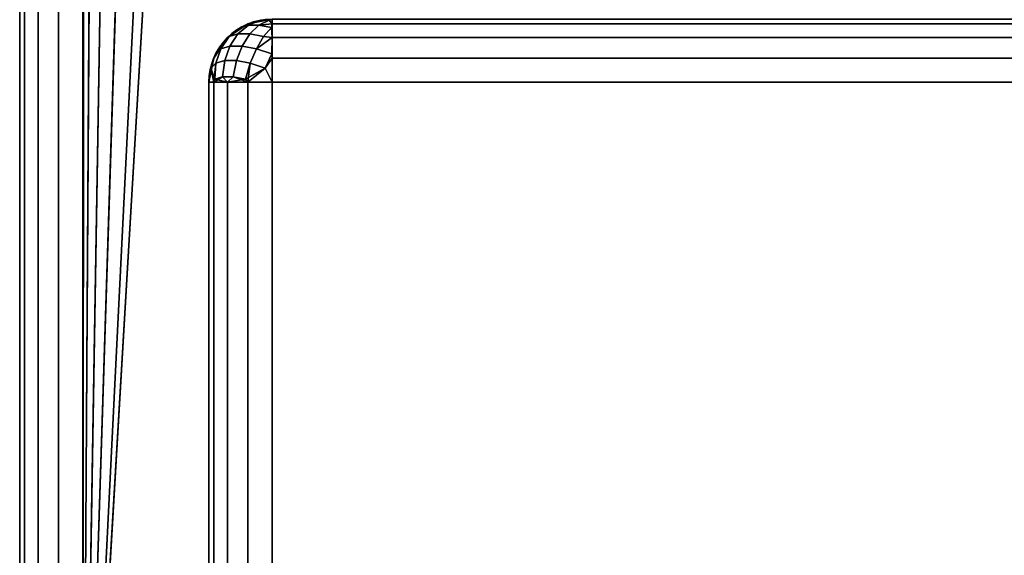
# Model space of a CAD drawing. Header units: millimetres. Extents: x -10 to 414, y -927 to 10.
# Tile 2 of 31: x 0 to 15.61, y -891.5 to -883.01. Entities that reach past the tile are written whole.
import ezdxf

# ---------------------------------------------------------------- set-up
doc = ezdxf.new("R2010")
doc.units = ezdxf.units.MM
doc.header["$MEASUREMENT"] = 0
for name, color, linetype, lineweight in [('0 Misc', 7, 'Continuous', 35), ('10 Raster Images', 7, 'Continuous', 35), ('5 Hatches', 7, 'Continuous', 35)]:
    doc.layers.add(name, color=color, linetype=linetype, lineweight=lineweight)

msp = doc.modelspace()

# ---------------------------------------------------------------- linework, layer by layer
at = {"layer": '0 Misc', "color": 160, "linetype": 'Continuous', "lineweight": 25}
for p, q in [((0, -1, 1194), (0, -899, 1194)), ((0, -899, 1174), (0, -1, 1174)), ((1, -899, 1195), (1, -1, 1195)), ((1, -881, 1173), (1, -899, 1173)), ((1.012, -881.156, 1173), (1, -899, 1173)), ((1.109, -881.454, 1173), (1, -899, 1173)), ((1.293, -881.707, 1173), (1, -899, 1173)), ((1.546, -881.891, 1173), (1, -899, 1173)), ((1.844, -881.988, 1173), (1, -899, 1173)), ((2, -882, 1173), (1, -899, 1173)), ((3, -884, 13.5), (3, -884, 1169)), ((3, -884, 1169), (3, -898, 1169)), ((3, -898, 13.5), (3, -884, 13.5)), ((396, -884, 12.5), (4, -884, 12.5)), ((4, -884, 12.5), (4, -898, 12.5)), ((4, -884, 1170), (396, -884, 1170)), ((4, -898, 1170), (4, -884, 1170))]:
    msp.add_line(p, q, dxfattribs=at).dxf.unprotected_set("ltscale", 0)
msp.add_arc((4, -884, 13.5), 1, 90, 180, dxfattribs=at).dxf.unprotected_set("ltscale", 0)
at = {"layer": '0 Misc', "color": 160, "linetype": 'Continuous', "lineweight": 25, "extrusion": (0, 0, -1)}
msp.add_arc((-4, -884, -1169), 1, 0, 90, dxfattribs=at).dxf.unprotected_set("ltscale", 0)
at = {"layer": '0 Misc', "color": 160, "linetype": 'Continuous', "lineweight": 25, "extrusion": (1, 0, 0)}
for centre, start, end in [((-884, 13.5, 4), 270, 0), ((-884, 1169, 4), 0, 90)]:
    msp.add_arc(centre, 1, start, end, dxfattribs=at).dxf.unprotected_set("ltscale", 0)
at = {"layer": '0 Misc', "color": 160, "linetype": 'Continuous', "lineweight": 25, "extrusion": (0, 1, 0)}
for centre, start, end in [((-4, 13.5, -884), 270, 0), ((-4, 1169, -884), 0, 90)]:
    msp.add_arc(centre, 1, start, end, dxfattribs=at).dxf.unprotected_set("ltscale", 0)
at = {"layer": '0 Misc', "color": 7, "lineweight": 25}
for points, invisible_edges in [([(0, -1, 1194), (0, -899, 1174), (0, -899, 1194)], 1), ([(0, -1, 1194), (0, -1, 1174), (0, -899, 1174)], 12), ([(0.076, -899, 1173.617), (0, -1, 1174), (0.076, -1, 1173.617)], 1), ([(0.076, -899, 1173.617), (0, -899, 1174), (0, -1, 1174)], 12), ([(0, -1, 1194), (0.076, -899, 1194.383), (0.076, -1, 1194.383)], 1), ([(0, -1, 1194), (0, -899, 1194), (0.076, -899, 1194.383)], 12), ([(0.293, -899, 1173.293), (0.076, -1, 1173.617), (0.293, -1, 1173.293)], 1), ([(0.293, -899, 1173.293), (0.076, -899, 1173.617), (0.076, -1, 1173.617)], 12), ([(0.293, -899, 1194.707), (0.076, -1, 1194.383), (0.076, -899, 1194.383)], 1), ([(0.293, -899, 1194.707), (0.293, -1, 1194.707), (0.076, -1, 1194.383)], 12), ([(0.617, -899, 1173.076), (0.293, -1, 1173.293), (0.617, -1, 1173.076)], 1), ([(0.617, -899, 1173.076), (0.293, -899, 1173.293), (0.293, -1, 1173.293)], 12), ([(0.617, -899, 1194.924), (0.293, -1, 1194.707), (0.293, -899, 1194.707)], 1), ([(0.617, -899, 1194.924), (0.617, -1, 1194.924), (0.293, -1, 1194.707)], 12), ([(1, -899, 1173), (0.617, -1, 1173.076), (1, -881, 1173)], 1), ([(1, -899, 1173), (0.617, -899, 1173.076), (0.617, -1, 1173.076)], 12), ([(1, -899, 1195), (0.617, -1, 1194.924), (0.617, -899, 1194.924)], 1), ([(1, -899, 1195), (1, -1, 1195), (0.617, -1, 1194.924)], 12), ([(3.293, -883.293, 13.5), (3.617, -883.076, 1169), (3.617, -883.076, 13.5)], 1), ([(3.293, -883.293, 13.5), (3.293, -883.293, 1169), (3.617, -883.076, 1169)], 12), ([(3.625, -883.096, 13.292), (3.322, -883.277, 13.366), (3.502, -883.133, 13.489)], 1), ([(3.625, -883.096, 13.292), (3.46, -883.236, 13.146), (3.322, -883.277, 13.366)], 12), ([(3.502, -883.133, 1169.01), (3.322, -883.277, 1169.134), (3.46, -883.236, 1169.354)], 12), ([(3.625, -883.096, 13.292), (3.646, -883.236, 12.96), (3.46, -883.236, 13.146)], 1), ([(3.792, -883.096, 1169.375), (3.46, -883.236, 1169.354), (3.646, -883.236, 1169.54)], 1), ([(3.792, -883.096, 1169.375), (3.625, -883.096, 1169.208), (3.46, -883.236, 1169.354)], 12), ([(3.502, -883.133, 1169.01), (3.46, -883.236, 1169.354), (3.625, -883.096, 1169.208)], 1), ([(4, -883, 1169), (3.617, -883.076, 13.5), (3.617, -883.076, 1169)], 1), ([(4, -883, 1169), (4, -883, 13.5), (3.617, -883.076, 13.5)], 12), ([(3.625, -883.096, 13.292), (3.952, -883.018, 13.316), (3.792, -883.096, 13.125)], 1), ([(3.625, -883.096, 13.292), (3.816, -883.018, 13.452), (3.952, -883.018, 13.316)], 12), ([(3.792, -883.096, 1169.375), (3.816, -883.018, 1169.048), (3.625, -883.096, 1169.208)], 1), ([(3.625, -883.096, 13.292), (3.792, -883.096, 13.125), (3.646, -883.236, 12.96)], 12), ([(3.99, -883.133, 13.002), (3.646, -883.236, 12.96), (3.792, -883.096, 13.125)], 1), ([(3.792, -883.096, 1169.375), (3.646, -883.236, 1169.54), (3.866, -883.277, 1169.678)], 12), ([(3.99, -883.133, 13.002), (3.866, -883.277, 12.822), (3.646, -883.236, 12.96)], 12), ([(3.792, -883.096, 1169.375), (3.952, -883.018, 1169.184), (3.816, -883.018, 1169.048)], 12), ([(3.792, -883.096, 1169.375), (3.866, -883.277, 1169.678), (3.99, -883.133, 1169.498)], 1), ([(396, -883, 1169), (4, -883.076, 1169.383), (396, -883.076, 1169.383)], 1), ([(396, -883, 1169), (4, -883, 1169), (4, -883.076, 1169.383)], 12), ([(4, -883, 13.5), (396, -883.076, 13.117), (4, -883.076, 13.117)], 1), ([(4, -883, 13.5), (396, -883, 13.5), (396, -883.076, 13.117)], 12), ([(4, -883.293, 1169.707), (396, -883.076, 1169.383), (4, -883.076, 1169.383)], 1), ([(4, -883.293, 1169.707), (396, -883.293, 1169.707), (396, -883.076, 1169.383)], 12), ([(396, -883.293, 12.793), (4, -883.076, 13.117), (396, -883.076, 13.117)], 1), ([(396, -883.293, 12.793), (4, -883.293, 12.793), (4, -883.076, 13.117)], 12), ([(3.076, -883.617, 13.5), (3.293, -883.293, 1169), (3.293, -883.293, 13.5)], 1), ([(3.076, -883.617, 13.5), (3.076, -883.617, 1169), (3.293, -883.293, 1169)], 12), ([(3.46, -883.236, 13.146), (3.189, -883.47, 13.252), (3.322, -883.277, 13.366)], 1), ([(3.46, -883.236, 13.146), (3.332, -883.428, 13.024), (3.189, -883.47, 13.252)], 12), ([(3.322, -883.277, 1169.134), (3.189, -883.47, 1169.248), (3.332, -883.428, 1169.476)], 12), ([(3.322, -883.277, 1169.134), (3.332, -883.428, 1169.476), (3.46, -883.236, 1169.354)], 1), ([(3.46, -883.236, 13.146), (3.524, -883.428, 12.832), (3.332, -883.428, 13.024)], 1), ([(3.646, -883.236, 1169.54), (3.332, -883.428, 1169.476), (3.524, -883.428, 1169.668)], 1), ([(3.646, -883.236, 1169.54), (3.46, -883.236, 1169.354), (3.332, -883.428, 1169.476)], 12), ([(3.46, -883.236, 13.146), (3.646, -883.236, 12.96), (3.524, -883.428, 12.832)], 12), ([(3.866, -883.277, 12.822), (3.524, -883.428, 12.832), (3.646, -883.236, 12.96)], 1), ([(3.646, -883.236, 1169.54), (3.524, -883.428, 1169.668), (3.752, -883.47, 1169.811)], 12), ([(3.866, -883.277, 12.822), (3.752, -883.47, 12.689), (3.524, -883.428, 12.832)], 12), ([(3.646, -883.236, 1169.54), (3.752, -883.47, 1169.811), (3.866, -883.277, 1169.678)], 1), ([(4, -883.617, 1169.924), (396, -883.293, 1169.707), (4, -883.293, 1169.707)], 1), ([(4, -883.617, 1169.924), (396, -883.617, 1169.924), (396, -883.293, 1169.707)], 12), ([(396, -883.617, 12.576), (4, -883.293, 12.793), (396, -883.293, 12.793)], 1), ([(396, -883.617, 12.576), (4, -883.617, 12.576), (4, -883.293, 12.793)], 12), ([(3.189, -883.47, 13.252), (3.332, -883.428, 13.024), (3.249, -883.659, 12.935)], 12), ([(3.189, -883.47, 1169.248), (3.249, -883.659, 1169.565), (3.332, -883.428, 1169.476)], 1), ([(3.435, -883.659, 12.749), (3.249, -883.659, 12.935), (3.332, -883.428, 13.024)], 12), ([(3.249, -883.659, 1169.565), (3.524, -883.428, 1169.668), (3.332, -883.428, 1169.476)], 1), ([(3.249, -883.659, 1169.565), (3.435, -883.659, 1169.751), (3.524, -883.428, 1169.668)], 12), ([(3.435, -883.659, 12.749), (3.332, -883.428, 13.024), (3.524, -883.428, 12.832)], 1), ([(3.752, -883.47, 12.689), (3.435, -883.659, 12.749), (3.524, -883.428, 12.832)], 1), ([(3.752, -883.47, 1169.811), (3.524, -883.428, 1169.668), (3.435, -883.659, 1169.751)], 12), ([(3.189, -883.47, 13.252), (3.031, -883.779, 13.393), (3.106, -883.552, 13.498)], 1), ([(3.189, -883.47, 13.252), (3.111, -883.7, 13.155), (3.031, -883.779, 13.393)], 12), ([(3.111, -883.7, 1169.345), (3.106, -883.552, 1169.002), (3.031, -883.779, 1169.107)], 1), ([(3.111, -883.7, 1169.345), (3.189, -883.47, 1169.248), (3.106, -883.552, 1169.002)], 12), ([(3.189, -883.47, 13.252), (3.249, -883.659, 12.935), (3.111, -883.7, 13.155)], 1), ([(3.189, -883.47, 1169.248), (3.111, -883.7, 1169.345), (3.249, -883.659, 1169.565)], 12), ([(3.752, -883.47, 12.689), (3.655, -883.7, 12.611), (3.435, -883.659, 12.749)], 12), ([(3.752, -883.47, 1169.811), (3.435, -883.659, 1169.751), (3.655, -883.7, 1169.889)], 1), ([(3.655, -883.7, 12.611), (3.752, -883.47, 12.689), (3.998, -883.552, 12.606)], 12), ([(3.752, -883.47, 1169.811), (3.655, -883.7, 1169.889), (3.893, -883.779, 1169.969)], 12), ([(3.655, -883.7, 12.611), (3.998, -883.552, 12.606), (3.893, -883.779, 12.531)], 1), ([(3.752, -883.47, 1169.811), (3.893, -883.779, 1169.969), (3.998, -883.552, 1169.894)], 1), ([(3, -884, 13.5), (3.076, -883.617, 1169), (3.076, -883.617, 13.5)], 1), ([(3, -884, 13.5), (3, -884, 1169), (3.076, -883.617, 1169)], 12), ([(3.093, -883.95, 13.081), (3.249, -883.659, 12.935), (3.217, -883.913, 12.884)], 1), ([(3.093, -883.95, 13.081), (3.111, -883.7, 13.155), (3.249, -883.659, 12.935)], 12), ([(3.217, -883.913, 1169.616), (3.111, -883.7, 1169.345), (3.093, -883.95, 1169.419)], 1), ([(3.217, -883.913, 1169.616), (3.249, -883.659, 1169.565), (3.111, -883.7, 1169.345)], 12), ([(3.435, -883.659, 12.749), (3.217, -883.913, 12.884), (3.249, -883.659, 12.935)], 1), ([(3.435, -883.659, 12.749), (3.384, -883.913, 12.717), (3.217, -883.913, 12.884)], 12), ([(3.249, -883.659, 1169.565), (3.217, -883.913, 1169.616), (3.384, -883.913, 1169.783)], 12), ([(3.249, -883.659, 1169.565), (3.384, -883.913, 1169.783), (3.435, -883.659, 1169.751)], 1), ([(3.384, -883.913, 12.717), (3.435, -883.659, 12.749), (3.655, -883.7, 12.611)], 12), ([(3.581, -883.95, 1169.907), (3.435, -883.659, 1169.751), (3.384, -883.913, 1169.783)], 1), ([(3.384, -883.913, 12.717), (3.655, -883.7, 12.611), (3.581, -883.95, 12.593)], 1), ([(3.581, -883.95, 1169.907), (3.655, -883.7, 1169.889), (3.435, -883.659, 1169.751)], 12), ([(4, -884, 1170), (396, -883.617, 1169.924), (4, -883.617, 1169.924)], 1), ([(4, -884, 1170), (396, -884, 1170), (396, -883.617, 1169.924)], 12), ([(396, -884, 12.5), (4, -883.617, 12.576), (396, -883.617, 12.576)], 1), ([(396, -884, 12.5), (4, -884, 12.5), (4, -883.617, 12.576)], 12)]:
    msp.add_3dface(points, dxfattribs=dict(at, invisible_edges=invisible_edges))
for points in [[(1.012, -881.156, 1173), (1, -899, 1173), (1, -881, 1173)], [(1.109, -881.454, 1173), (1, -899, 1173), (1.012, -881.156, 1173)], [(1.293, -881.707, 1173), (1, -899, 1173), (1.109, -881.454, 1173)], [(1.546, -881.891, 1173), (1, -899, 1173), (1.293, -881.707, 1173)], [(1.844, -881.988, 1173), (1, -899, 1173), (1.546, -881.891, 1173)], [(2, -882, 1173), (1, -899, 1173), (1.844, -881.988, 1173)], [(1, -899, 1173), (2, -882, 1173), (399, -899, 1173)], [(399, -899, 1173), (2, -882, 1173), (16, -882, 1173)], [(3.617, -883.076, 13.5), (3.502, -883.133, 13.489), (3.293, -883.293, 13.5)], [(3.293, -883.293, 1169), (3.502, -883.133, 1169.01), (3.617, -883.076, 1169)], [(3.502, -883.133, 13.489), (3.322, -883.277, 13.366), (3.293, -883.293, 13.5)], [(3.502, -883.133, 1169.01), (3.293, -883.293, 1169), (3.322, -883.277, 1169.134)], [(3.617, -883.076, 13.5), (3.625, -883.096, 13.292), (3.502, -883.133, 13.489)], [(3.625, -883.096, 1169.208), (3.617, -883.076, 1169), (3.502, -883.133, 1169.01)], [(3.617, -883.076, 13.5), (4, -883, 13.5), (3.816, -883.018, 13.452)], [(3.816, -883.018, 1169.048), (4, -883, 1169), (3.617, -883.076, 1169)], [(3.816, -883.018, 13.452), (3.625, -883.096, 13.292), (3.617, -883.076, 13.5)], [(3.625, -883.096, 1169.208), (3.816, -883.018, 1169.048), (3.617, -883.076, 1169)], [(3.792, -883.096, 13.125), (3.952, -883.018, 13.316), (4, -883.076, 13.117)], [(3.952, -883.018, 1169.184), (3.792, -883.096, 1169.375), (4, -883.076, 1169.383)], [(3.792, -883.096, 13.125), (4, -883.076, 13.117), (3.99, -883.133, 13.002)], [(4, -883.076, 1169.383), (3.792, -883.096, 1169.375), (3.99, -883.133, 1169.498)], [(3.816, -883.018, 13.452), (4, -883, 13.5), (3.952, -883.018, 13.316)], [(3.952, -883.018, 1169.184), (4, -883, 1169), (3.816, -883.018, 1169.048)], [(3.99, -883.133, 13.002), (4, -883.293, 12.793), (3.866, -883.277, 12.822)], [(3.99, -883.133, 1169.498), (3.866, -883.277, 1169.678), (4, -883.293, 1169.707)], [(3.952, -883.018, 13.316), (4, -883, 13.5), (4, -883.076, 13.117)], [(4, -883.076, 1169.383), (4, -883, 1169), (3.952, -883.018, 1169.184)], [(4, -883.293, 12.793), (3.99, -883.133, 13.002), (4, -883.076, 13.117)], [(4, -883.076, 1169.383), (3.99, -883.133, 1169.498), (4, -883.293, 1169.707)], [(3.106, -883.552, 13.498), (3.076, -883.617, 13.5), (3.293, -883.293, 13.5)], [(3.106, -883.552, 1169.002), (3.293, -883.293, 1169), (3.076, -883.617, 1169)], [(3.189, -883.47, 13.252), (3.106, -883.552, 13.498), (3.293, -883.293, 13.5)], [(3.189, -883.47, 1169.248), (3.293, -883.293, 1169), (3.106, -883.552, 1169.002)], [(3.189, -883.47, 13.252), (3.293, -883.293, 13.5), (3.322, -883.277, 13.366)], [(3.293, -883.293, 1169), (3.189, -883.47, 1169.248), (3.322, -883.277, 1169.134)], [(4, -883.293, 12.793), (3.752, -883.47, 12.689), (3.866, -883.277, 12.822)], [(3.752, -883.47, 1169.811), (4, -883.293, 1169.707), (3.866, -883.277, 1169.678)], [(3.752, -883.47, 12.689), (4, -883.293, 12.793), (3.998, -883.552, 12.606)], [(3.752, -883.47, 1169.811), (3.998, -883.552, 1169.894), (4, -883.293, 1169.707)], [(3.998, -883.552, 12.606), (4, -883.293, 12.793), (4, -883.617, 12.576)], [(3.998, -883.552, 1169.894), (4, -883.617, 1169.924), (4, -883.293, 1169.707)], [(3.031, -883.779, 13.393), (3.076, -883.617, 13.5), (3.106, -883.552, 13.498)], [(3.106, -883.552, 1169.002), (3.076, -883.617, 1169), (3.031, -883.779, 1169.107)], [(3.998, -883.552, 12.606), (4, -883.617, 12.576), (3.893, -883.779, 12.531)], [(3.893, -883.779, 1169.969), (4, -883.617, 1169.924), (3.998, -883.552, 1169.894)], [(3, -884, 13.5), (3.076, -883.617, 13.5), (3.031, -883.779, 13.393)], [(3.031, -883.779, 1169.107), (3.076, -883.617, 1169), (3, -884, 1169)], [(3.093, -883.95, 13.081), (3.031, -883.779, 13.393), (3.111, -883.7, 13.155)], [(3.076, -884, 1169.383), (3.111, -883.7, 1169.345), (3.031, -883.779, 1169.107)], [(3.093, -883.95, 1169.419), (3.111, -883.7, 1169.345), (3.076, -884, 1169.383)], [(3.581, -883.95, 12.593), (3.655, -883.7, 12.611), (3.617, -884, 12.576)], [(3.581, -883.95, 1169.907), (3.893, -883.779, 1169.969), (3.655, -883.7, 1169.889)], [(3.617, -884, 12.576), (3.655, -883.7, 12.611), (3.893, -883.779, 12.531)], [(3.893, -883.779, 12.531), (4, -883.617, 12.576), (4, -884, 12.5)], [(4, -884, 1170), (4, -883.617, 1169.924), (3.893, -883.779, 1169.969)], [(3, -884, 13.5), (3.031, -883.779, 13.393), (3.076, -884, 13.117)], [(3.076, -884, 1169.383), (3.031, -883.779, 1169.107), (3, -884, 1169)], [(3.031, -883.779, 13.393), (3.093, -883.95, 13.081), (3.076, -884, 13.117)], [(3.217, -883.913, 12.884), (3.076, -884, 13.117), (3.093, -883.95, 13.081)], [(3.217, -883.913, 12.884), (3.293, -884, 12.793), (3.076, -884, 13.117)], [(3.217, -883.913, 1169.616), (3.093, -883.95, 1169.419), (3.293, -884, 1169.707)], [(3.384, -883.913, 12.717), (3.293, -884, 12.793), (3.217, -883.913, 12.884)], [(3.217, -883.913, 1169.616), (3.293, -884, 1169.707), (3.384, -883.913, 1169.783)], [(3.384, -883.913, 12.717), (3.581, -883.95, 12.593), (3.293, -884, 12.793)], [(3.384, -883.913, 1169.783), (3.293, -884, 1169.707), (3.617, -884, 1169.924)], [(3.384, -883.913, 1169.783), (3.617, -884, 1169.924), (3.581, -883.95, 1169.907)], [(3.893, -883.779, 1169.969), (3.581, -883.95, 1169.907), (3.617, -884, 1169.924)], [(3.617, -884, 12.576), (3.893, -883.779, 12.531), (4, -884, 12.5)], [(4, -884, 1170), (3.893, -883.779, 1169.969), (3.617, -884, 1169.924)], [(3.093, -883.95, 1169.419), (3.076, -884, 1169.383), (3.293, -884, 1169.707)], [(3.581, -883.95, 12.593), (3.617, -884, 12.576), (3.293, -884, 12.793)]]:
    msp.add_3dface(points, dxfattribs=at)
at = {"layer": '0 Misc', "color": 5, "lineweight": 25}
for points, invisible_edges in [([(3, -884, 1169), (3.076, -898, 1169.383), (3.076, -884, 1169.383)], 1), ([(3, -884, 1169), (3, -898, 1169), (3.076, -898, 1169.383)], 12), ([(3, -898, 1169), (3, -884, 13.5), (3, -898, 13.5)], 1), ([(3, -898, 1169), (3, -884, 1169), (3, -884, 13.5)], 12), ([(3, -898, 13.5), (3.076, -884, 13.117), (3.076, -898, 13.117)], 1), ([(3, -898, 13.5), (3, -884, 13.5), (3.076, -884, 13.117)], 12), ([(3.293, -898, 1169.707), (3.076, -884, 1169.383), (3.076, -898, 1169.383)], 1), ([(3.293, -898, 1169.707), (3.293, -884, 1169.707), (3.076, -884, 1169.383)], 12), ([(3.076, -898, 13.117), (3.293, -884, 12.793), (3.293, -898, 12.793)], 1), ([(3.076, -898, 13.117), (3.076, -884, 13.117), (3.293, -884, 12.793)], 12), ([(3.617, -898, 1169.924), (3.293, -884, 1169.707), (3.293, -898, 1169.707)], 1), ([(3.617, -898, 1169.924), (3.617, -884, 1169.924), (3.293, -884, 1169.707)], 12), ([(3.293, -898, 12.793), (3.617, -884, 12.576), (3.617, -898, 12.576)], 1), ([(3.293, -898, 12.793), (3.293, -884, 12.793), (3.617, -884, 12.576)], 12), ([(4, -898, 1170), (3.617, -884, 1169.924), (3.617, -898, 1169.924)], 1), ([(4, -898, 1170), (4, -884, 1170), (3.617, -884, 1169.924)], 12), ([(4, -884, 12.5), (3.617, -898, 12.576), (3.617, -884, 12.576)], 1), ([(4, -884, 12.5), (4, -898, 12.5), (3.617, -898, 12.576)], 12), ([(4, -898, 12.5), (396, -884, 12.5), (396, -898, 12.5)], 1), ([(4, -898, 12.5), (4, -884, 12.5), (396, -884, 12.5)], 12), ([(396, -898, 1170), (4, -884, 1170), (4, -898, 1170)], 1), ([(396, -898, 1170), (396, -884, 1170), (4, -884, 1170)], 12)]:
    msp.add_3dface(points, dxfattribs=dict(at, invisible_edges=invisible_edges))
at = {"layer": '10 Raster Images', "color": 160, "linetype": 'Continuous', "lineweight": 25}
msp.add_line((1, -881, 1173), (1, -899, 1173), dxfattribs=at).dxf.unprotected_set("ltscale", 0)
at = {"layer": '5 Hatches', "color": 7, "lineweight": 25}
for points, invisible_edges in [([(399, -899, 1195), (1, -1, 1195), (1, -899, 1195)], 1), ([(399, -899, 1195), (399, -1, 1195), (1, -1, 1195)], 12)]:
    msp.add_3dface(points, dxfattribs=dict(at, invisible_edges=invisible_edges))

doc.saveas('drawing.dxf')
